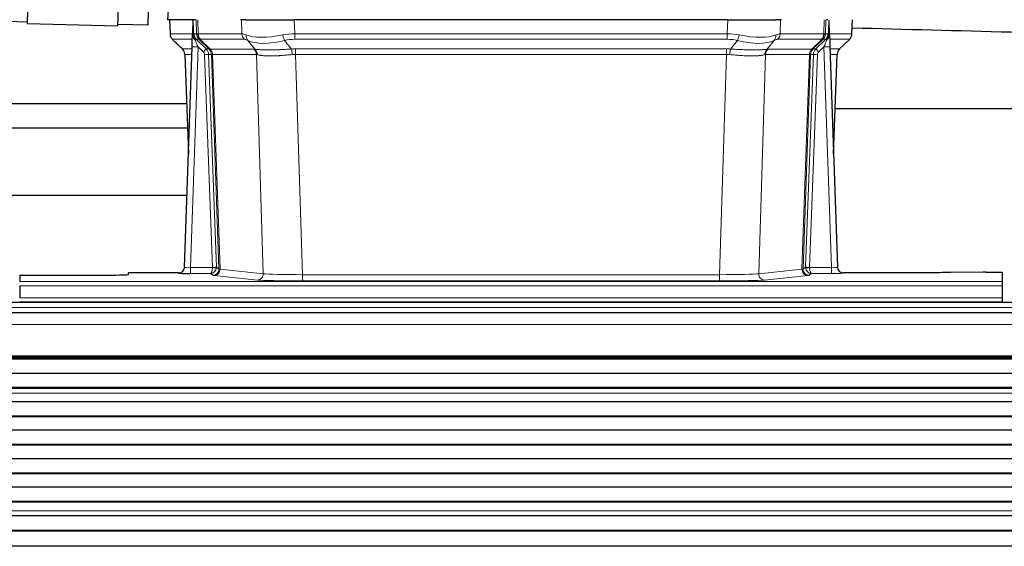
# Model space of a CAD drawing. Header units: inches. Extents: x 0 to 17820, y -10 to 12600.
# Tile 42 of 125: x 1706 to 2195, y 10300 to 10561. Entities that reach past the tile are written whole.
import ezdxf

# ---------------------------------------------------------------- set-up
doc = ezdxf.new("R2010")
doc.units = ezdxf.units.IN
doc.layers.add('1', color=7, linetype='Continuous', true_color=0xffffff)

msp = doc.modelspace()

# ---------------------------------------------------------------- linework, layer by layer
at = {"layer": '1', "color": 2, "linetype": 'Continuous', "lineweight": 25}
for p, q in [((1710.669, 10594.219), (1709.753, 10559.231)), ((1755.654, 10593.041), (1754.738, 10558.053)), ((1779.932, 10568.203), (1779.551, 10561.044)), ((1769.931, 10565.23), (1769.75, 10558.304)), ((1709.77, 10559.875), (1694.775, 10560.267)), ((1709.753, 10559.231), (1754.738, 10558.053)), ((1769.75, 10558.304), (1754.755, 10558.697)), ((1792.685, 10561.044), (1779.567, 10561.044)), ((1780.492, 10561.044), (1780.74, 10554.034)), ((1792.105, 10560.613), (1791.878, 10553.883)), ((1793.47, 10561.044), (1792.685, 10561.044)), ((1818.619, 10561.044), (1815.724, 10561.044)), ((1818.619, 10561.044), (1842.478, 10561.044)), ((2057.701, 10561.044), (1842.478, 10561.044)), ((2057.701, 10561.044), (2081.56, 10561.044)), ((2084.455, 10561.044), (2081.56, 10561.044)), ((2107.494, 10561.044), (2106.709, 10561.044)), ((2108.301, 10553.883), (2108.074, 10560.613)), ((2119.439, 10554.034), (2119.687, 10561.044)), ((1791.878, 10553.883), (1791.876, 10553.833)), ((2108.302, 10553.833), (2108.301, 10553.883)), ((1782.153, 10551.029), (1786.942, 10546.471)), ((2113.289, 10546.52), (2118.026, 10551.029)), ((1787.98, 10438.189), (1791.669, 10547.566)), ((1788.102, 10543.815), (1789.881, 10494.541)), ((2108.51, 10547.566), (2112.199, 10438.189)), ((2110.298, 10494.541), (2112.077, 10543.815)), ((2279.083, 10516.768), (2111.108, 10516.768)), ((1789.184, 10473.872), (1668.59, 10473.872)), ((1784.992, 10435.423), (1760.089, 10435.423)), ((1760.089, 10434.605), (1760.089, 10435.423)), ((1787.973, 10438.055), (1787.98, 10438.189)), ((2112.199, 10438.189), (2112.206, 10438.055)), ((2145.089, 10435.423), (2115.187, 10435.423)), ((2184.633, 10435.832), (2168.469, 10435.587)), ((2186.132, 10435.843), (2194.089, 10435.843)), ((2194.089, 10435.843), (2194.089, 10431.069)), ((1706.089, 10434.343), (1706.089, 10431.069)), ((1706.089, 10434.343), (1750.089, 10434.343)), ((2194.089, 10431.069), (2194.089, 10429)), ((1706.089, 10429), (1706.089, 10422.974)), ((2194.089, 10429), (2194.089, 10422.974)), ((2680.59, 10420.649), (1464.59, 10420.649)), ((1706.089, 10421.044), (1706.089, 10420.649)), ((1706.089, 10421.044), (2194.089, 10421.044)), ((2194.089, 10422.974), (2194.089, 10421.044)), ((2194.089, 10421.044), (2194.089, 10420.649)), ((2680.59, 10415.649), (1465.103, 10415.649)), ((2680.59, 10393.46), (1465.103, 10393.46)), ((2680.59, 10392.793), (1465.103, 10392.793)), ((2680.59, 10392.657), (1465.103, 10392.657)), ((2680.59, 10385.425), (1465.103, 10385.425)), ((2680.59, 10378.491), (1465.103, 10378.491)), ((2680.59, 10378.138), (1465.103, 10378.138)), ((2680.59, 10371.469), (1465.103, 10371.469)), ((2680.59, 10364.398), (1465.103, 10364.398)), ((2680.59, 10364.044), (1465.103, 10364.044)), ((2680.59, 10357.327), (1465.103, 10357.327)), ((2680.59, 10350.256), (1465.103, 10350.256)), ((2680.59, 10349.902), (1465.103, 10349.902)), ((2680.59, 10343.185), (1465.103, 10343.185)), ((2680.59, 10336.114), (1465.103, 10336.114)), ((2680.59, 10335.76), (1465.103, 10335.76)), ((2680.59, 10329.043), (1465.103, 10329.043)), ((2680.59, 10321.972), (1465.103, 10321.972)), ((2680.59, 10321.618), (1465.103, 10321.618)), ((2680.59, 10314.853), (1465.103, 10314.853)), ((2680.59, 10314.846), (1465.103, 10314.846)), ((2680.59, 10307.641), (1465.103, 10307.641)), ((2680.59, 10307.287), (1465.103, 10307.287)), ((2680.59, 10299.765), (1465.103, 10299.765))]:
    msp.add_line(p, q, dxfattribs=at)
at = {"layer": '1', "color": 110, "linetype": 'Continuous', "lineweight": 13}
for p, q in [((1779.948, 10568.201), (1779.567, 10561.044)), ((1780.508, 10561.044), (1780.756, 10554.05)), ((1793.954, 10554.05), (1793.711, 10561.044)), ((1794.496, 10561.044), (1794.739, 10554.05)), ((1816.487, 10554.05), (1816.296, 10561.044)), ((1842.478, 10561.044), (1842.669, 10554.05)), ((2057.51, 10554.05), (2057.701, 10561.044)), ((2083.883, 10561.044), (2083.692, 10554.05)), ((2105.44, 10554.05), (2105.683, 10561.044)), ((2106.468, 10561.044), (2106.225, 10554.05)), ((2119.423, 10554.05), (2119.671, 10561.044)), ((1780.756, 10554.05), (1791.884, 10554.05)), ((1792.493, 10554.05), (1793.954, 10554.05)), ((1794.739, 10554.05), (1816.487, 10554.05)), ((1842.669, 10554.05), (2057.51, 10554.05)), ((1842.669, 10551.312), (1842.669, 10554.05)), ((2057.51, 10551.312), (2057.51, 10554.05)), ((2083.692, 10554.05), (2105.44, 10554.05)), ((2106.225, 10554.05), (2107.686, 10554.05)), ((2108.295, 10554.05), (2119.423, 10554.05)), ((1791.794, 10551.312), (1781.974, 10551.312)), ((1782.069, 10551.12), (1786.882, 10546.539)), ((1795.172, 10551.312), (1793.738, 10551.312)), ((1793.738, 10551.312), (1798.665, 10546.562)), ((1800.102, 10546.556), (1795.21, 10551.3)), ((1795.756, 10551.3), (1800.702, 10546.504)), ((1817.669, 10551.312), (1795.922, 10551.312)), ((1822.939, 10546.436), (1819.446, 10550.754)), ((1837.645, 10550.754), (1841.098, 10546.485)), ((2057.51, 10551.312), (1842.669, 10551.312)), ((2059.081, 10546.485), (2062.534, 10550.754)), ((2080.733, 10550.754), (2077.24, 10546.436)), ((2104.257, 10551.312), (2082.51, 10551.312)), ((2099.477, 10546.504), (2104.423, 10551.3)), ((2104.969, 10551.3), (2100.077, 10546.556)), ((2101.514, 10546.562), (2106.441, 10551.312)), ((2106.441, 10551.312), (2105.007, 10551.312)), ((2118.205, 10551.312), (2108.385, 10551.312)), ((2113.297, 10546.539), (2118.11, 10551.12)), ((1786.895, 10546.562), (1791.635, 10546.562)), ((1791.543, 10543.827), (1788.113, 10543.827)), ((1788.113, 10543.827), (1789.886, 10494.714)), ((1794.667, 10547.569), (1790.973, 10438.028)), ((1797.276, 10545.054), (1794.667, 10547.569)), ((1801.779, 10438.124), (1797.888, 10543.686)), ((1798.665, 10546.562), (1800.077, 10546.562)), ((1801.295, 10543.827), (1799.885, 10543.827)), ((1799.885, 10543.827), (1803.777, 10438.265)), ((1800.702, 10546.504), (1822.436, 10546.504)), ((1805.005, 10437.368), (1801.295, 10543.827)), ((1801.878, 10543.783), (1805.591, 10437.254)), ((1823.618, 10543.783), (1801.884, 10543.783)), ((1827.076, 10435.007), (1823.618, 10543.783)), ((1843.011, 10543.824), (1843.011, 10546.562)), ((1843.011, 10546.562), (2057.168, 10546.562)), ((1843.011, 10543.824), (1846.485, 10434.538)), ((2057.168, 10543.824), (1843.011, 10543.824)), ((2053.694, 10434.538), (2057.168, 10543.824)), ((2057.168, 10543.824), (2057.168, 10546.562)), ((2076.561, 10543.783), (2073.103, 10435.007)), ((2098.295, 10543.783), (2076.561, 10543.783)), ((2077.743, 10546.504), (2099.477, 10546.504)), ((2094.588, 10437.254), (2098.301, 10543.783)), ((2098.884, 10543.827), (2095.174, 10437.368)), ((2096.402, 10438.265), (2100.294, 10543.827)), ((2102.291, 10543.686), (2098.4, 10438.124)), ((2100.294, 10543.827), (2098.884, 10543.827)), ((2100.102, 10546.562), (2101.514, 10546.562)), ((2105.512, 10547.569), (2102.902, 10545.054)), ((2109.206, 10438.028), (2105.512, 10547.569)), ((2108.544, 10546.562), (2113.284, 10546.562)), ((2112.066, 10543.827), (2108.636, 10543.827)), ((2110.293, 10494.714), (2112.066, 10543.827)), ((1784.982, 10435.291), (1784.992, 10435.423)), ((1790.973, 10438.028), (1790.973, 10435.134)), ((1790.973, 10438.028), (1801.778, 10438.028)), ((1803.777, 10438.265), (1805.005, 10437.368)), ((1805.591, 10437.254), (1827.076, 10435.007)), ((2073.103, 10435.007), (2094.588, 10437.254)), ((2095.174, 10437.368), (2096.402, 10438.265)), ((2098.401, 10438.028), (2109.206, 10438.028)), ((2109.206, 10438.028), (2109.206, 10435.134)), ((2115.187, 10435.423), (2115.197, 10435.291)), ((1706.089, 10431.069), (2194.089, 10431.069)), ((1790.973, 10435.134), (1800.815, 10435.134)), ((1802.009, 10434.262), (1800.815, 10435.134)), ((1824.167, 10431.89), (1802.682, 10434.137)), ((1846.485, 10434.538), (1846.485, 10431.435)), ((1846.485, 10434.538), (2053.694, 10434.538)), ((2053.694, 10431.435), (1846.485, 10431.435)), ((2053.694, 10434.538), (2053.694, 10431.435)), ((2097.497, 10434.137), (2076.012, 10431.89)), ((2099.364, 10435.134), (2098.17, 10434.262)), ((2109.206, 10435.134), (2099.364, 10435.134)), ((1706.089, 10429), (2194.089, 10429)), ((1706.089, 10422.974), (2194.089, 10422.974)), ((2680.59, 10418.285), (1464.59, 10418.285)), ((2680.59, 10409.791), (1465.103, 10409.791)), ((2680.59, 10394.309), (1465.103, 10394.309)), ((2680.59, 10393.884), (1465.103, 10393.884)), ((2680.59, 10375.69), (1465.103, 10375.69)), ((2680.59, 10375.663), (1465.103, 10375.663)), ((2680.59, 10317.424), (1465.103, 10317.424)), ((2680.59, 10317.397), (1465.103, 10317.397))]:
    msp.add_line(p, q, dxfattribs=at)
for centre, major_axis, ratio, start_param, end_param in [((1784.751, 10554.19), (0, 4), 0.9993908, 1.6057029, 2.3736478), ((1790.495, 10553.98), (-1.999, -0.077), 0.1036431, 2.3309857, 3.1065184), ((1821.749, 10531.19), (-27.808, 22.856), 0.0163197, 6.2307104, 6.2626907), ((1797.949, 10554.19), (0, 4), 0.9993908, 1.6057029, 2.3736478), ((1797.987, 10554.178), (1.703, 3.619), 0.9971774, 2.0444506, 2.8128075), ((1820.598, 10564.279), (26.658, 10.191), 0.0473724, 3.1922144, 3.3375655), ((1821.749, 10531.189), (-27.661, 22.629), 0.1172119, 6.1415195, 6.1734996), ((1798.452, 10554.178), (-0.603, 3.954), 0.9772749, 1.4578558, 2.2262127), ((1798.618, 10554.19), (0, 4), 0.9702957, 1.6057029, 2.3736478), ((1820.365, 10554.19), (0, 4), 0.9702957, 1.6057029, 2.3736478), ((1843.318, 10531.19), (-27.492, 22.639), 0.1155218, 5.9182109, 6.1390417), ((1822.142, 10553.631), (1.736, 3.604), 0.8689501, 2.008197, 2.795133), ((1842.415, 10564.279), (26.677, 8.186), 0.3267204, 3.5164364, 4.4002733), ((1843.318, 10531.19), (-26.983, 1.545), 0.8452785, 4.7847941, 5.0056249), ((1837.645, 10553.631), (-0.881, 3.902), 0.2224052, 1.5615969, 2.3485329), ((2056.861, 10531.19), (26.983, 1.545), 0.8452785, 1.2775604, 1.4983912), ((2062.534, 10553.631), (-0.881, -3.902), 0.2224052, 0.7930597, 1.5799958), ((2057.764, 10564.279), (-26.677, 8.186), 0.3267204, 1.882912, 2.7667489), ((2078.037, 10553.631), (1.736, -3.604), 0.8689501, 0.3464596, 1.1333957), ((2056.861, 10531.19), (27.492, 22.639), 0.1155218, 0.1441436, 0.3649744), ((2079.813, 10554.19), (0, -4), 0.9702957, 0.7679449, 1.5358897), ((2101.561, 10554.19), (0, -4), 0.9702957, 0.7679449, 1.5358897), ((2101.727, 10554.178), (-0.603, -3.954), 0.9772749, 0.9153799, 1.6837369), ((2102.192, 10554.178), (1.703, -3.619), 0.9971774, 0.3287851, 1.0971421), ((2102.23, 10554.19), (0, -4), 0.9993908, 0.7679449, 1.5358897), ((2078.43, 10531.189), (27.662, 22.63), 0.1172115, 0.1096852, 0.1416652), ((2079.58, 10564.279), (-26.658, 10.191), 0.0473724, 2.9456198, 3.0909709), ((2078.43, 10531.19), (27.808, 22.856), 0.0163197, 0.0204947, 0.0524749), ((2109.684, 10553.98), (-1.999, 0.077), 0.1036431, 0.0350743, 0.8106069), ((2115.428, 10554.19), (0, 4), 0.9993908, 3.9095375, 4.6774824), ((1805.789, 10528.312), (-23.826, 22.997), 0.016839, 6.265741, 6.3949638), ((1791.763, 10550.528), (-1.583, -1.222), 0.0276319, 2.3426468, 3.1139303), ((1792.349, 10549.873), (-1.388, -1.44), 0.0242285, 2.3413968, 3.1173399), ((1794.667, 10547.639), (-1.856, 4.567), 0.0053314, 0.7881854, 1.5839148), ((1796.514, 10554.19), (-3.533, 1.889), 0.9978056, 1.1483174, 1.2948177), ((1818.972, 10528.312), (-23.81, 22.996), 0.0168486, 6.2337622, 6.2657424), ((1820.598, 10564.279), (25.449, 12.923), 0.0600246, 3.1865743, 3.3319254), ((1819.053, 10528.312), (-23.636, 22.829), 0.1185163, 6.1610868, 6.193067), ((1840.622, 10528.312), (-23.46, 22.829), 0.1194803, 5.9401815, 6.1610123), ((1842.415, 10564.279), (25.873, 10.634), 0.4068526, 3.4799804, 4.3638173), ((1843.318, 10528.312), (-16.721, 16.271), 0.9721633, 5.498263, 5.7190939), ((2056.861, 10528.312), (16.721, 16.271), 0.9721633, 0.5640914, 0.7849223), ((2057.764, 10564.279), (-25.873, 10.634), 0.4068526, 1.919368, 2.8032049), ((2059.557, 10528.312), (23.46, 22.829), 0.1194803, 0.122173, 0.3430038), ((2081.126, 10528.312), (23.637, 22.829), 0.1185159, 0.090118, 0.1220981), ((2079.58, 10564.279), (-25.449, 12.923), 0.0600246, 2.9512599, 3.096611), ((2081.207, 10528.312), (23.81, 22.997), 0.0168486, 0.0174429, 0.049423), ((2105.512, 10547.639), (1.856, 4.567), 0.0053314, 4.6992705, 5.4949999), ((2103.665, 10554.19), (3.533, 1.889), 0.9978057, 4.9883788, 5.1348791), ((2107.83, 10549.873), (1.388, -1.44), 0.0242285, 3.1658454, 3.9417885), ((2108.416, 10550.528), (1.583, -1.222), 0.0276319, 3.169255, 3.9405385), ((2094.389, 10528.312), (23.826, 22.997), 0.016839, 6.1714068, 6.3006297), ((1811.763, 10522.545), (-24.879, 24.014), 0.016827, 6.2657537, 6.3097783), ((1784.118, 10543.685), (0, -4), 0.9993908, 1.606401, 2.3736478), ((1794.667, 10547.465), (2.998, -0.101), 0.0348797, 1.5719726, 3.1427689), ((1797.276, 10545.124), (-1.388, -1.44), 0.0242285, 1.5456675, 3.1173399), ((1795.888, 10543.615), (-1.703, 1.052), 0.998638, 3.7311374, 4.4983842), ((1797.888, 10543.756), (-1.999, -0.074), 0.0348758, 1.5695108, 3.106687), ((1795.888, 10543.685), (-2.83, 2.828), 0.9993905, 3.9625957, 4.7298425), ((1797.3, 10543.685), (0, -4), 0.9993908, 1.606401, 2.3736478), ((1824.914, 10522.545), (-24.848, 24.014), 0.0168509, 6.2432975, 6.2657508), ((1797.325, 10543.679), (-1.442, -3.731), 0.998056, 1.9750302, 2.7420583), ((1798, 10543.626), (-0.019, -4), 0.9702844, 1.6145674, 2.378208), ((1798.006, 10543.626), (0, -4), 0.9702957, 1.6100662, 2.3736478), ((1822.137, 10519.668), (-20.849, 24.157), 0.0182437, 6.2485252, 6.2709785), ((1846.502, 10522.395), (-24.592, 23.931), 0.1189226, 6.0865623, 6.1615802), ((1819.74, 10543.626), (0, -4), 0.9702957, 1.6100662, 2.3736478), ((1820.243, 10543.559), (-0.926, -3.891), 0.9457602, 1.8333412, 2.5978993), ((1843.806, 10519.517), (-20.559, 24.143), 0.1188179, 6.1116391, 6.1866571), ((1843.8, 10522.562), (-17.528, 16.98), 0.9676454, 5.4983405, 5.578188), ((1841.098, 10543.608), (0.32, -3.987), 0.0824896, 1.6016287, 2.3703401), ((1843.8, 10519.684), (-2.819, 24.028), 0.8253154, 6.1813941, 6.2612416), ((2056.379, 10522.562), (17.528, 16.98), 0.9676454, 0.704997, 0.7848445), ((2056.379, 10519.684), (2.819, 24.028), 0.8253154, 0.0219437, 0.1017912), ((2059.081, 10543.608), (0.32, 3.987), 0.0824896, 0.7712526, 1.5399639), ((2079.936, 10543.559), (-0.926, 3.891), 0.9457602, 0.5436933, 1.3082514), ((2056.373, 10519.517), (20.559, 24.143), 0.1188179, 0.0965282, 0.1715462), ((2080.439, 10543.626), (0, 4), 0.9702957, 0.7679449, 1.5315264), ((2053.677, 10522.395), (24.592, 23.931), 0.1189226, 0.1216051, 0.196623), ((2102.173, 10543.626), (0, 4), 0.9702957, 0.7679449, 1.5315264), ((2102.179, 10543.626), (-0.019, 4), 0.9702844, 0.7633847, 1.5270253), ((2102.854, 10543.679), (-1.442, 3.731), 0.998056, 0.3995344, 1.1665625), ((2078.042, 10519.668), (20.849, 24.157), 0.0182437, 0.0122068, 0.03466), ((2102.879, 10543.685), (0, 4), 0.9993908, 0.7679449, 1.5351916), ((2075.265, 10522.544), (24.849, 24.014), 0.0168507, 0.0174342, 0.0398872), ((2104.291, 10543.685), (2.83, 2.828), 0.9993905, 1.5533429, 2.3205896), ((2102.291, 10543.756), (1.999, -0.074), 0.0348758, 3.1764983, 4.7136745), ((2102.902, 10545.124), (1.388, -1.44), 0.0242285, 3.1658454, 4.7375178), ((2104.291, 10543.615), (1.703, 1.052), 0.998638, 1.7848011, 2.5520479), ((2105.512, 10547.465), (2.998, 0.101), 0.0348797, 6.2820091, 7.8528054), ((2116.061, 10543.685), (0, -4), 0.9993908, 3.9095375, 4.6767843), ((2091.193, 10519.668), (20.882, 24.158), 0.0154016, 6.2548755, 6.2989002), ((2088.416, 10522.545), (24.879, 24.014), 0.016827, 6.2565923, 6.3006169), ((1784.982, 10438.29), (-2.991, 0.235), 0.9996552, 1.6492063, 3.1415821), ((1790.985, 10438.29), (3.005, 0.103), 0.0869619, 3.134501, 4.7052973), ((1800.815, 10438.133), (0.028, 3), 0.3214645, 3.1707908, 4.6805006), ((1800.815, 10438.133), (0.98, 2.84), 0.9849493, 3.4786225, 4.9883323), ((1800.779, 10438.089), (-0.606, 0.798), 0.9977277, 4.0033892, 4.0991546), ((1801.778, 10438.098), (1.997, -0.118), 0.0348391, 4.7144422, 6.2458161), ((1801.779, 10438.194), (1.999, 0.074), 0.0348758, 4.7111034, 6.2482796), ((1802.009, 10437.261), (-1.769, -2.423), 0.9990158, 0.6312732, 2.2367485), ((1802.682, 10437.136), (-0.312, -2.984), 0.969741, 0.1074293, 1.71115), ((1800.779, 10438.159), (-0.383, 2.976), 0.9995818, 4.52398, 4.6197455), ((1825.008, 10437.282), (-20.016, 0.105), 0.0266879, 0.0359631, 0.2452873), ((2097.497, 10437.136), (0.312, -2.984), 0.969741, 4.5720353, 6.175756), ((2075.171, 10437.282), (20.016, 0.105), 0.0266879, 6.037898, 6.2472222), ((2098.17, 10437.261), (1.769, -2.423), 0.9990158, 4.0464368, 5.6519121), ((2099.4, 10438.159), (0.383, 2.976), 0.9995815, 1.6633471, 1.7591126), ((2098.4, 10438.194), (1.999, -0.074), 0.0348758, 3.1764983, 4.7136745), ((2098.401, 10438.098), (-1.997, -0.118), 0.0348391, 0.0373692, 1.5687431), ((2099.364, 10438.133), (-0.98, 2.84), 0.9849493, 1.294853, 2.8045628), ((2099.4, 10438.089), (0.606, 0.798), 0.9977276, 2.1839351, 2.2797006), ((2099.364, 10438.133), (-0.028, 3), 0.3214645, 1.6026847, 3.1123946), ((2109.194, 10438.29), (-3.005, 0.103), 0.0869619, 1.577888, 3.1486843), ((2109.194, 10435.291), (-6.003, 0), 0.0262109, 1.5728579, 3.1436542), ((2115.197, 10438.29), (-2.991, -0.235), 0.9996552, 0.0000105, 1.4923863), ((1825.008, 10434.283), (-23.014, 0), 0.0261612, 0.0358052, 0.2451294), ((1824.167, 10434.889), (-0.312, -2.984), 0.969741, 0.1074293, 1.71115), ((1846.491, 10432.037), (23.012, 0), 0.0261647, 3.3867297, 4.7121117), ((1846.491, 10435.036), (-20.013, 0.095), 0.0248544, 0.2452138, 1.5705958), ((2053.688, 10435.036), (20.013, 0.095), 0.0248544, 4.7125895, 6.0379715), ((2053.688, 10432.037), (-23.012, 0), 0.0261647, 1.5710736, 2.8964556), ((2076.012, 10434.889), (0.312, -2.984), 0.969741, 4.5720353, 6.175756), ((2075.171, 10434.283), (23.014, 0), 0.0261612, 6.0380559, 6.2473801)]:
    msp.add_ellipse(centre, major_axis=major_axis, ratio=ratio, start_param=start_param, end_param=end_param, dxfattribs=at)
at = {"layer": '1', "color": 2, "linetype": 'Continuous', "lineweight": 25}
for centre, major_axis, ratio, start_param, end_param in [((1791.669, 10547.74), (0.227, 6.726), 0.0008736, 4.686473, 5.8457525), ((2108.51, 10547.74), (-0.227, 6.726), 0.0008736, 0.4374328, 1.5967123), ((2115.333, 10553.998), (3.174, -2.434), 0.9869112, 6.1322815, 6.2830018), ((1784.105, 10543.662), (3.886, 0.947), 0.998973, 6.0801535, 6.8477658), ((1808.986, 10519.668), (-20.882, 24.158), 0.0154016, 6.2674704, 6.311495), ((2116.074, 10543.662), (-3.886, 0.947), 0.998973, 5.7186048, 6.4862172), ((1790.985, 10435.291), (6.003, 0), 0.0262109, 3.1395311, 4.7103274), ((1784.993, 10438.427), (0.15, 3), 0.998739, 3.1914798, 4.7286497), ((2115.186, 10438.427), (-0.15, 3), 0.998739, 1.5545356, 3.0917055), ((2186.135, 10435.764), (-3, 0), 0.0262223, 4.7133912, 5.2365954), ((1750.089, 10434.605), (-10, 0), 0.0261859, 1.5707963, 3.1415927)]:
    msp.add_ellipse(centre, major_axis=major_axis, ratio=ratio, start_param=start_param, end_param=end_param, dxfattribs=at)
for points in [[(1792.105, 10560.613), (1792.143, 10560.617), (1792.201, 10560.624), (1792.225, 10560.632), (1792.229, 10560.636)], [(2107.95, 10560.636), (2107.954, 10560.632), (2107.978, 10560.624), (2108.036, 10560.617), (2108.074, 10560.613)]]:
    msp.add_open_spline(points, degree=3, dxfattribs=at)
at = {"layer": '1', "color": 110, "linetype": 'Continuous', "lineweight": 13}
for points, knots in [([(1792.229, 10560.636), (1792.235, 10560.5), (1792.241, 10560.365), (1792.252, 10560.093), (1792.258, 10559.957), (1792.275, 10559.549), (1792.286, 10559.276), (1792.309, 10558.729), (1792.32, 10558.455), (1792.342, 10557.907), (1792.353, 10557.632), (1792.374, 10557.082), (1792.385, 10556.807), (1792.407, 10556.256), (1792.418, 10555.981), (1792.45, 10555.154), (1792.472, 10554.602), (1792.493, 10554.05)], [0, 0, 0, 0, 0.0625, 0.0625, 0.125, 0.125, 0.25, 0.25, 0.375, 0.375, 0.5, 0.5, 0.625, 0.625, 0.75, 0.75, 1, 1, 1, 1]), ([(2107.686, 10554.05), (2107.707, 10554.602), (2107.729, 10555.154), (2107.772, 10556.256), (2107.794, 10556.807), (2107.826, 10557.631), (2107.837, 10557.906), (2107.859, 10558.455), (2107.87, 10558.729), (2107.893, 10559.276), (2107.904, 10559.549), (2107.921, 10559.958), (2107.927, 10560.094), (2107.938, 10560.365), (2107.944, 10560.501), (2107.95, 10560.636)], [0, 0, 0, 0, 0.25, 0.25, 0.5, 0.5, 0.625, 0.625, 0.75, 0.75, 0.875, 0.875, 0.9375, 0.9375, 1, 1, 1, 1]), ([(1801.878, 10543.783), (1801.727, 10543.783), (1801.605, 10543.785), (1801.417, 10543.799), (1801.352, 10543.809), (1801.316, 10543.823)], [0, 0, 0, 0, 0.5, 0.5, 1, 1, 1, 1]), ([(1822.939, 10546.436), (1823.085, 10546.416), (1823.249, 10546.393), (1823.614, 10546.347), (1823.814, 10546.323), (1824.089, 10546.293), (1824.145, 10546.287), (1824.259, 10546.275), (1824.317, 10546.269), (1824.495, 10546.251), (1824.617, 10546.24), (1824.997, 10546.206), (1825.266, 10546.184), (1825.837, 10546.145), (1826.138, 10546.127), (1826.773, 10546.095), (1827.106, 10546.082), (1827.631, 10546.066), (1827.81, 10546.061), (1828.084, 10546.055), (1828.177, 10546.053), (1828.317, 10546.051), (1828.365, 10546.05), (1828.459, 10546.048), (1828.886, 10546.042), (1829.328, 10546.04), (1830.134, 10546.042), (1830.963, 10546.05), (1831.836, 10546.07), (1832.73, 10546.095), (1833.188, 10546.11), (1833.775, 10546.133), (1833.893, 10546.137), (1834.13, 10546.147), (1834.25, 10546.152), (1834.609, 10546.167), (1834.85, 10546.177), (1835.575, 10546.21), (1836.062, 10546.234), (1837.046, 10546.283), (1837.542, 10546.309), (1838.544, 10546.361), (1839.048, 10546.387), (1840.067, 10546.438), (1840.58, 10546.462), (1841.098, 10546.485)], [0, 0, 0, 0, 0.0625, 0.0625, 0.125, 0.125, 0.140625, 0.140625, 0.15625, 0.15625, 0.1875, 0.1875, 0.25, 0.25, 0.3125, 0.3125, 0.375, 0.375, 0.40625, 0.40625, 0.421875, 0.421875, 0.4296875, 0.4296875, 0.4375, 0.5, 0.5, 0.5625, 0.625, 0.625, 0.6875, 0.6875, 0.703125, 0.703125, 0.71875, 0.71875, 0.75, 0.75, 0.8125, 0.8125, 0.875, 0.875, 0.9375, 0.9375, 1, 1, 1, 1]), ([(1841.417, 10543.757), (1840.928, 10543.713), (1840.444, 10543.668), (1839.484, 10543.579), (1839.009, 10543.535), (1838.067, 10543.449), (1837.6, 10543.408), (1836.675, 10543.331), (1836.216, 10543.294), (1835.535, 10543.244), (1835.309, 10543.228), (1834.971, 10543.205), (1834.859, 10543.198), (1834.636, 10543.184), (1834.525, 10543.177), (1833.973, 10543.144), (1833.542, 10543.122), (1832.698, 10543.085), (1831.874, 10543.057), (1831.088, 10543.047), (1830.322, 10543.045), (1829.948, 10543.049), (1829.539, 10543.059), (1829.494, 10543.06), (1829.403, 10543.062), (1829.358, 10543.063), (1829.224, 10543.067), (1828.958, 10543.076), (1828.7, 10543.087), (1828.195, 10543.113), (1827.873, 10543.134), (1827.257, 10543.184), (1826.962, 10543.212), (1826.402, 10543.276), (1826.136, 10543.311), (1825.758, 10543.367), (1825.635, 10543.386), (1825.457, 10543.416), (1825.398, 10543.426), (1825.283, 10543.447), (1825.227, 10543.457), (1824.949, 10543.509), (1824.744, 10543.552), (1824.366, 10543.638), (1824.193, 10543.681), (1824.038, 10543.723)], [0, 0, 0, 0, 0.0625, 0.0625, 0.125, 0.125, 0.1875, 0.1875, 0.25, 0.25, 0.28125, 0.28125, 0.296875, 0.296875, 0.3125, 0.3125, 0.375, 0.375, 0.4375, 0.5, 0.5, 0.5625, 0.5625, 0.5703125, 0.5703125, 0.578125, 0.578125, 0.59375, 0.625, 0.625, 0.6875, 0.6875, 0.75, 0.75, 0.8125, 0.8125, 0.84375, 0.84375, 0.859375, 0.859375, 0.875, 0.875, 0.9375, 0.9375, 1, 1, 1, 1]), ([(2076.141, 10543.723), (2075.986, 10543.681), (2075.814, 10543.638), (2075.438, 10543.552), (2075.235, 10543.51), (2074.797, 10543.428), (2074.563, 10543.388), (2074.063, 10543.313), (2073.797, 10543.278), (2073.375, 10543.23), (2073.23, 10543.215), (2073.007, 10543.193), (2072.931, 10543.186), (2072.779, 10543.173), (2072.702, 10543.166), (2072.314, 10543.135), (2071.991, 10543.113), (2071.321, 10543.079), (2070.627, 10543.054), (2069.886, 10543.046), (2069.12, 10543.046), (2068.726, 10543.051), (2068.268, 10543.062), (2068.217, 10543.063), (2068.114, 10543.066), (2068.063, 10543.068), (2067.908, 10543.072), (2067.597, 10543.082), (2067.282, 10543.094), (2066.647, 10543.121), (2066.216, 10543.143), (2065.342, 10543.196), (2064.898, 10543.225), (2063.996, 10543.291), (2063.539, 10543.328), (2062.842, 10543.386), (2062.607, 10543.406), (2062.254, 10543.437), (2062.135, 10543.448), (2061.897, 10543.469), (2061.778, 10543.479), (2061.182, 10543.533), (2060.702, 10543.578), (2059.737, 10543.668), (2059.251, 10543.713), (2058.762, 10543.757)], [0, 0, 0, 0, 0.0625, 0.0625, 0.125, 0.125, 0.1875, 0.1875, 0.25, 0.25, 0.28125, 0.28125, 0.296875, 0.296875, 0.3125, 0.3125, 0.375, 0.375, 0.4375, 0.5, 0.5, 0.5625, 0.5625, 0.5703125, 0.5703125, 0.578125, 0.578125, 0.59375, 0.625, 0.625, 0.6875, 0.6875, 0.75, 0.75, 0.8125, 0.8125, 0.84375, 0.84375, 0.859375, 0.859375, 0.875, 0.875, 0.9375, 0.9375, 1, 1, 1, 1]), ([(2059.081, 10546.485), (2059.599, 10546.462), (2060.114, 10546.438), (2061.14, 10546.386), (2061.65, 10546.36), (2062.284, 10546.327), (2062.411, 10546.321), (2062.664, 10546.308), (2062.79, 10546.301), (2063.167, 10546.282), (2063.416, 10546.269), (2064.158, 10546.232), (2064.645, 10546.208), (2065.604, 10546.165), (2066.076, 10546.145), (2067.004, 10546.11), (2067.461, 10546.095), (2068.134, 10546.076), (2068.357, 10546.07), (2068.688, 10546.063), (2068.798, 10546.06), (2068.962, 10546.057), (2069.016, 10546.056), (2069.125, 10546.054), (2069.611, 10546.046), (2070.08, 10546.042), (2070.885, 10546.04), (2071.663, 10546.045), (2072.386, 10546.061), (2073.082, 10546.082), (2073.416, 10546.096), (2073.816, 10546.116), (2073.895, 10546.12), (2074.052, 10546.128), (2074.129, 10546.133), (2074.358, 10546.146), (2074.506, 10546.156), (2074.935, 10546.186), (2075.204, 10546.207), (2075.705, 10546.253), (2075.939, 10546.276), (2076.37, 10546.323), (2076.569, 10546.347), (2076.931, 10546.393), (2077.094, 10546.416), (2077.24, 10546.436)], [0, 0, 0, 0, 0.0625, 0.0625, 0.125, 0.125, 0.140625, 0.140625, 0.15625, 0.15625, 0.1875, 0.1875, 0.25, 0.25, 0.3125, 0.3125, 0.375, 0.375, 0.40625, 0.40625, 0.421875, 0.421875, 0.4296875, 0.4296875, 0.4375, 0.5, 0.5, 0.5625, 0.625, 0.625, 0.6875, 0.6875, 0.703125, 0.703125, 0.71875, 0.71875, 0.75, 0.75, 0.8125, 0.8125, 0.875, 0.875, 0.9375, 0.9375, 1, 1, 1, 1]), ([(2098.863, 10543.823), (2098.827, 10543.809), (2098.762, 10543.799), (2098.574, 10543.785), (2098.452, 10543.783), (2098.301, 10543.783)], [0, 0, 0, 0, 0.5, 0.5, 1, 1, 1, 1])]:
    msp.add_open_spline(points, degree=3, knots=knots, dxfattribs=at)
at = {"layer": '1', "color": 2, "linetype": 'Continuous', "lineweight": 25}
for points, knots in [([(1780.753, 10553.998), (1780.75, 10553.966), (1780.728, 10553.638), (1780.876, 10553.075), (1781.117, 10552.432), (1781.36, 10552.005), (1781.532, 10551.751), (1781.631, 10551.615), (1781.672, 10551.564)], [0, 0, 0, 0, 0.0267984, 0.2769207, 0.4859555, 0.6569382, 0.8419831, 1, 1, 1, 1]), ([(1791.876, 10553.833), (1791.872, 10553.713), (1791.875, 10553.475), (1791.9, 10553.241), (1791.928, 10553.068), (1791.939, 10553.011), (1791.958, 10552.925), (1791.964, 10552.896), (1791.978, 10552.84), (1791.986, 10552.811), (1792.024, 10552.672), (1792.061, 10552.563), (1792.147, 10552.353), (1792.196, 10552.251), (1792.265, 10552.128), (1792.279, 10552.104), (1792.309, 10552.055), (1792.324, 10552.031), (1792.37, 10551.959), (1792.402, 10551.913), (1792.469, 10551.822), (1792.504, 10551.778), (1792.577, 10551.691), (1792.614, 10551.649), (1792.672, 10551.586), (1792.692, 10551.565), (1792.731, 10551.523), (1792.751, 10551.502), (1792.792, 10551.46), (1792.812, 10551.439), (1792.852, 10551.395), (1792.872, 10551.373), (1792.891, 10551.349)], [0, 0, 0, 0, 0.125, 0.25, 0.25, 0.3125, 0.3125, 0.34375, 0.34375, 0.375, 0.375, 0.5, 0.5, 0.625, 0.625, 0.65625, 0.65625, 0.6875, 0.6875, 0.75, 0.75, 0.8125, 0.8125, 0.875, 0.875, 0.90625, 0.90625, 0.9375, 0.9375, 0.96875, 0.96875, 1, 1, 1, 1]), ([(1792.493, 10554.05), (1792.495, 10553.996), (1792.498, 10553.942), (1792.507, 10553.835), (1792.513, 10553.783), (1792.532, 10553.626), (1792.549, 10553.524), (1792.591, 10553.324), (1792.615, 10553.226), (1792.671, 10553.031), (1792.703, 10552.935), (1792.756, 10552.792), (1792.775, 10552.744), (1792.814, 10552.65), (1792.835, 10552.603), (1792.899, 10552.463), (1792.946, 10552.371), (1793.046, 10552.189), (1793.1, 10552.1), (1793.217, 10551.923), (1793.279, 10551.835), (1793.346, 10551.749)], [0, 0, 0, 0, 0.0625, 0.0625, 0.125, 0.125, 0.25, 0.25, 0.375, 0.375, 0.5, 0.5, 0.5625, 0.5625, 0.625, 0.625, 0.75, 0.75, 0.875, 0.875, 1, 1, 1, 1]), ([(2106.833, 10551.749), (2106.85, 10551.77), (2106.866, 10551.792), (2106.899, 10551.836), (2106.914, 10551.858), (2106.961, 10551.924), (2106.992, 10551.968), (2107.079, 10552.101), (2107.133, 10552.19), (2107.233, 10552.371), (2107.28, 10552.463), (2107.344, 10552.603), (2107.365, 10552.65), (2107.404, 10552.745), (2107.423, 10552.792), (2107.476, 10552.935), (2107.508, 10553.031), (2107.564, 10553.226), (2107.588, 10553.324), (2107.63, 10553.525), (2107.647, 10553.626), (2107.666, 10553.783), (2107.672, 10553.835), (2107.681, 10553.942), (2107.684, 10553.996), (2107.686, 10554.05)], [0, 0, 0, 0, 0.03125, 0.03125, 0.0625, 0.0625, 0.125, 0.125, 0.25, 0.25, 0.375, 0.375, 0.4375, 0.4375, 0.5, 0.5, 0.625, 0.625, 0.75, 0.75, 0.875, 0.875, 0.9375, 0.9375, 1, 1, 1, 1]), ([(2107.288, 10551.349), (2107.307, 10551.373), (2107.327, 10551.395), (2107.367, 10551.439), (2107.387, 10551.46), (2107.427, 10551.502), (2107.447, 10551.523), (2107.487, 10551.565), (2107.506, 10551.585), (2107.564, 10551.648), (2107.602, 10551.691), (2107.674, 10551.777), (2107.709, 10551.821), (2107.776, 10551.912), (2107.808, 10551.958), (2107.854, 10552.029), (2107.869, 10552.053), (2107.898, 10552.102), (2107.913, 10552.126), (2107.982, 10552.25), (2108.032, 10552.352), (2108.118, 10552.563), (2108.155, 10552.671), (2108.193, 10552.811), (2108.201, 10552.839), (2108.215, 10552.896), (2108.221, 10552.925), (2108.24, 10553.01), (2108.251, 10553.068), (2108.279, 10553.241), (2108.304, 10553.475), (2108.307, 10553.713), (2108.302, 10553.833)], [0, 0, 0, 0, 0.03125, 0.03125, 0.0625, 0.0625, 0.09375, 0.09375, 0.125, 0.125, 0.1875, 0.1875, 0.25, 0.25, 0.3125, 0.3125, 0.34375, 0.34375, 0.375, 0.375, 0.5, 0.5, 0.625, 0.625, 0.65625, 0.65625, 0.6875, 0.6875, 0.75, 0.75, 0.875, 1, 1, 1, 1]), ([(2118.507, 10551.564), (2118.564, 10551.632), (2118.692, 10551.815), (2118.942, 10552.196), (2119.247, 10552.879), (2119.452, 10553.53), (2119.421, 10553.942), (2119.415, 10553.997)], [0, 0, 0, 0, 0.2255282, 0.4356233, 0.6511466, 0.9537437, 1, 1, 1, 1]), ([(2119.552, 10557.037), (2145.859, 10556.349), (2196.312, 10555.027), (2246.766, 10553.706), (2270.912, 10553.074)], [0, 0, 0, 0, 0.5214136, 1, 1, 1, 1]), ([(1792.891, 10551.349), (1792.961, 10551.262), (1793.034, 10551.177), (1793.147, 10551.053), (1793.185, 10551.013), (1793.262, 10550.932), (1793.302, 10550.892), (1793.341, 10550.852)], [0, 0, 0, 0, 0.5, 0.5, 0.75, 0.75, 1, 1, 1, 1]), ([(2106.838, 10550.852), (2106.877, 10550.892), (2106.917, 10550.932), (2106.994, 10551.013), (2107.032, 10551.053), (2107.145, 10551.177), (2107.218, 10551.262), (2107.288, 10551.349)], [0, 0, 0, 0, 0.25, 0.25, 0.5, 0.5, 1, 1, 1, 1]), ([(1788.983, 10519.359), (1784.482, 10519.359), (1772.524, 10519.359), (1754.754, 10519.359), (1736.908, 10519.358), (1723.076, 10519.358), (1710.967, 10519.358), (1698.702, 10519.358), (1684.501, 10519.357), (1668.363, 10519.357), (1650.289, 10519.357), (1633.983, 10519.357), (1623.703, 10519.356), (1620.092, 10519.356)], [0, 0, 0, 0, 0.079951, 0.2124105, 0.3156414, 0.3969596, 0.4581098, 0.5307275, 0.6148124, 0.7103649, 0.8173839, 0.9358679, 1, 1, 1, 1]), ([(1620.092, 10507.356), (1625.425, 10507.356), (1637.544, 10507.357), (1655.306, 10507.357), (1672.235, 10507.357), (1686.147, 10507.357), (1701.948, 10507.358), (1723.361, 10507.358), (1753.7, 10507.359), (1776.579, 10507.359), (1789.345, 10507.359), (1789.417, 10507.359)], [0, 0, 0, 0, 0.0944764, 0.214721, 0.3146975, 0.3944216, 0.4612073, 0.5946424, 0.7738188, 0.9987366, 1, 1, 1, 1]), ([(2168.469, 10435.587), (2164.936, 10435.534), (2161.134, 10435.493), (2153.251, 10435.437), (2149.17, 10435.423), (2145.089, 10435.423)], [0, 0, 0, 0, 0.5, 0.5, 1, 1, 1, 1])]:
    msp.add_open_spline(points, degree=3, knots=knots, dxfattribs=at)
at = {"layer": '1', "color": 110, "linetype": 'Continuous', "lineweight": 13}
for points in [[(1800.102, 10546.556), (1800.137, 10546.545), (1800.271, 10546.524), (1800.533, 10546.51), (1800.697, 10546.504)], [(2099.482, 10546.504), (2099.646, 10546.51), (2099.908, 10546.524), (2100.042, 10546.545), (2100.077, 10546.556)]]:
    msp.add_open_spline(points, degree=3, dxfattribs=at)
for points, weights in [([(1800.697, 10546.504), (1800.699, 10546.504), (1800.702, 10546.504)], [0.499999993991, 0.500000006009, 0.499999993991]), ([(1801.884, 10543.783), (1801.881, 10543.783), (1801.878, 10543.783)], [0.500000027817, 0.499999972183, 0.500000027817]), ([(2098.301, 10543.783), (2098.298, 10543.783), (2098.295, 10543.783)], [0.500000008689, 0.499999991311, 0.500000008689]), ([(2099.477, 10546.504), (2099.48, 10546.504), (2099.482, 10546.504)], [0.500000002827, 0.499999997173, 0.500000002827])]:
    msp.add_rational_spline(points, weights, degree=2, dxfattribs=at)

doc.saveas('drawing.dxf')
